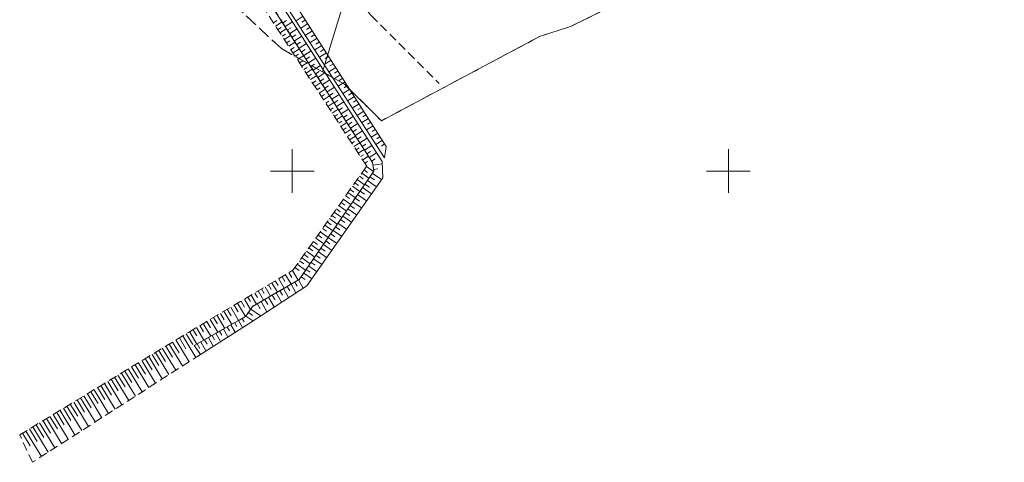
# Model space of a CAD drawing. Extents: x 7503703 to 7518012, y 5690450 to 5705715.
# Tile 16 of 50: x 7512569 to 7512682, y 5696667 to 5696717. Entities that reach past the tile are written whole.
import ezdxf

# ---------------------------------------------------------------- set-up
doc = ezdxf.new("R2010")
doc.units = 0
for name, pattern in [('PRZER1-1', [1, 0.5, -0.5]), ('PRZER2-1', [1.5, 1, -0.5]), ('PRZER3-1', [2, 1.5, -0.5])]:
    doc.linetypes.add(name, pattern=pattern)
doc.layers.get('0').update_dxf_attribs({"linetype": 'CONTINUOUS'})
for name, color, linetype, lineweight in [('EGDE', 7, 'CONTINUOUS', 18), ('EGPG', 7, 'CONTINUOUS', 18), ('OTKC', 7, 'CONTINUOUS', 18), ('OTRK', 7, 'CONTINUOUS', 18), ('OTRU', 7, 'CONTINUOUS', 18), ('Ramka sekcyjna', 7, 'CONTINUOUS', 18)]:
    doc.layers.add(name, color=color, linetype=linetype, lineweight=lineweight)
doc.layers.add('EGUG', color=96, linetype='CONTINUOUS', lineweight=18, true_color=0x008000)
doc.layers.add('GESKLU', color=96, linetype='CONTINUOUS', lineweight=18, true_color=0x008000)

# ---------------------------------------------------------------- blocks, each defined once
blk = doc.blocks.new('D_GEPPGD1_2')
blk.add_hatch(color=0).paths.add_polyline_path([(0, -0.045), (0.013906, -0.042798), (0.02645, -0.036406), (0.036406, -0.02645), (0.042798, -0.013906), (0.045, 0), (0.042798, 0.013906), (0.036406, 0.02645), (0.02645, 0.036406), (0.013906, 0.042798), (0, 0.045), (-0.013906, 0.042798), (-0.02645, 0.036406), (-0.036406, 0.02645), (-0.042798, 0.013906), (-0.045, 0), (-0.042798, -0.013906), (-0.036406, -0.02645), (-0.02645, -0.036406), (-0.013906, -0.042798)])

msp = doc.modelspace()

# ---------------------------------------------------------------- linework, layer by layer
at = {"layer": 'EGDE', "color": 7, "linetype": 'Continuous', "lineweight": 18, "elevation": 10.22}
msp.add_lwpolyline([(7512643, 5696725.87), (7512678.62, 5696846.24), (7512681.65, 5696856.37), (7512632.5, 5696809.03), (7512611.09, 5696736.37), (7512603.48, 5696711.37), (7512605.99, 5696709.95), (7512610.22, 5696705.77), (7512628.36, 5696715.42), (7512631.91, 5696716.57), (7512641.51, 5696721.31)], close=True, dxfattribs=at)
at = {"layer": 'EGUG', "color": 96, "linetype": 'PRZER1-1', "lineweight": 18, "true_color": 0x008000, "elevation": 10.08}
msp.add_lwpolyline([(7512641.51, 5696721.31), (7512631.91, 5696716.57), (7512628.36, 5696715.42), (7512610.22, 5696705.77), (7512605.99, 5696709.95), (7512603.48, 5696711.37), (7512598.75, 5696714.04), (7512589.3, 5696722.8)], dxfattribs=at)
at = {"layer": 'GESKLU', "color": 96, "linetype": 'PRZER3-1', "lineweight": 18, "true_color": 0x008000, "elevation": 10.06}
msp.add_lwpolyline([(7512641.51, 5696721.31), (7512631.91, 5696716.57), (7512628.36, 5696715.42), (7512610.22, 5696705.77), (7512605.99, 5696709.95), (7512603.48, 5696711.37), (7512598.75, 5696714.04), (7512589.3, 5696722.8)], dxfattribs=at)
at = {"layer": 'OTKC', "color": 7, "linetype": 'PRZER2-1', "lineweight": 18, "elevation": 10.18}
msp.add_lwpolyline([(7512667.1, 5696834.17), (7512638.18, 5696805.03), (7512622.67, 5696789.4), (7512609.01, 5696775.68), (7512597.38, 5696764), (7512595.36, 5696762), (7512589.02, 5696755.55), (7512587.75, 5696754.01), (7512586.79, 5696752.23), (7512586.07, 5696750.55), (7512585.64, 5696748.95), (7512585.41, 5696747.44), (7512585.45, 5696745.45), (7512585.71, 5696743.46), (7512586.25, 5696741.53), (7512587.13, 5696739.72), (7512588.11, 5696738.19), (7512589.54, 5696736.53), (7512601.24, 5696725.6), (7512609.05, 5696717.83), (7512616.84, 5696710.04)], dxfattribs=at)
at = {"layer": 'OTRK', "color": 7, "linetype": 'PRZER2-1', "lineweight": 18, "elevation": 10.06}
msp.add_lwpolyline([(7512597.01, 5696719.95), (7512609.18, 5696701), (7512609.34, 5696699.99), (7512600.8, 5696687.57), (7512595.45, 5696684.5), (7512594.65, 5696683.33), (7512588.75, 5696680), (7512589.48, 5696679), (7512570.19, 5696666.63), (7512568.74, 5696669.77), (7512588.09, 5696681.52), (7512600.08, 5696688.64), (7512608.53, 5696700.57), (7512596.2, 5696719.51)], dxfattribs=at)
at = {"layer": 'OTRK', "color": 7, "linetype": 'Continuous', "lineweight": 18, "elevation": 10.06}
for points in [[(7512597.84, 5696716.99), (7512598.22, 5696717.24)], [(7512598.09, 5696716.61), (7512598.84, 5696717.1)], [(7512598.34, 5696716.22), (7512598.71, 5696716.47)], [(7512598.59, 5696715.84), (7512599.34, 5696716.33)], [(7512598.84, 5696715.46), (7512599.21, 5696715.7)], [(7512599.09, 5696715.07), (7512599.83, 5696715.56)], [(7512599.34, 5696714.69), (7512599.71, 5696714.93)], [(7512599.59, 5696714.31), (7512600.32, 5696714.79)], [(7512599.84, 5696713.93), (7512600.2, 5696714.16)], [(7512600.09, 5696713.54), (7512600.82, 5696714.02)], [(7512600.33, 5696713.16), (7512600.7, 5696713.4)], [(7512600.58, 5696712.78), (7512601.31, 5696713.25)], [(7512600.83, 5696712.39), (7512601.2, 5696712.63)], [(7512601.08, 5696712.01), (7512601.81, 5696712.48)], [(7512601.33, 5696711.63), (7512601.69, 5696711.86)], [(7512601.58, 5696711.24), (7512602.3, 5696711.71)], [(7512601.83, 5696710.86), (7512602.19, 5696711.09)], [(7512602.08, 5696710.48), (7512602.8, 5696710.94)], [(7512602.33, 5696710.09), (7512602.69, 5696710.33)], [(7512602.58, 5696709.71), (7512603.29, 5696710.17)], [(7512602.83, 5696709.33), (7512603.18, 5696709.56)], [(7512603.08, 5696708.94), (7512603.78, 5696709.4)], [(7512603.33, 5696708.56), (7512603.68, 5696708.79)], [(7512603.58, 5696708.18), (7512604.28, 5696708.63)], [(7512603.83, 5696707.79), (7512604.18, 5696708.02)], [(7512604.08, 5696707.41), (7512604.77, 5696707.86)], [(7512604.33, 5696707.03), (7512604.67, 5696707.25)], [(7512604.57, 5696706.65), (7512605.27, 5696707.09)], [(7512604.82, 5696706.26), (7512605.17, 5696706.49)], [(7512605.07, 5696705.88), (7512605.76, 5696706.33)], [(7512605.32, 5696705.5), (7512605.67, 5696705.72)], [(7512605.57, 5696705.11), (7512606.25, 5696705.56)], [(7512605.82, 5696704.73), (7512606.16, 5696704.95)], [(7512606.07, 5696704.35), (7512606.75, 5696704.79)], [(7512606.32, 5696703.96), (7512606.66, 5696704.18)], [(7512606.57, 5696703.58), (7512607.24, 5696704.02)], [(7512606.82, 5696703.2), (7512607.15, 5696703.41)], [(7512607.07, 5696702.81), (7512607.74, 5696703.25)], [(7512607.32, 5696702.43), (7512607.65, 5696702.65)], [(7512607.57, 5696702.05), (7512608.23, 5696702.48)], [(7512607.82, 5696701.66), (7512608.15, 5696701.88)], [(7512608.07, 5696701.28), (7512608.72, 5696701.71)], [(7512608.23, 5696700.14), (7512608.64, 5696699.85)], [(7512608.32, 5696700.9), (7512608.64, 5696701.11)], [(7512608.49, 5696700.52), (7512609.31, 5696699.94)], [(7512607.43, 5696699.02), (7512608.27, 5696698.43)], [(7512607.7, 5696699.4), (7512608.11, 5696699.1)], [(7512607.96, 5696699.77), (7512608.79, 5696699.19)], [(7512606.64, 5696697.9), (7512607.07, 5696697.6)], [(7512606.91, 5696698.28), (7512607.75, 5696697.68)], [(7512607.17, 5696698.65), (7512607.59, 5696698.35)], [(7512605.85, 5696696.79), (7512606.71, 5696696.17)], [(7512606.11, 5696697.16), (7512606.54, 5696696.85)], [(7512606.38, 5696697.53), (7512607.23, 5696696.93)], [(7512605.06, 5696695.67), (7512605.5, 5696695.35)], [(7512605.32, 5696696.04), (7512606.2, 5696695.42)], [(7512605.59, 5696696.41), (7512606.02, 5696696.1)], [(7512604.26, 5696694.55), (7512605.16, 5696693.91)], [(7512604.53, 5696694.92), (7512604.97, 5696694.6)], [(7512604.79, 5696695.29), (7512605.68, 5696694.67)], [(7512603.47, 5696693.43), (7512603.93, 5696693.1)], [(7512603.74, 5696693.8), (7512604.64, 5696693.16)], [(7512604, 5696694.17), (7512604.45, 5696693.85)], [(7512602.68, 5696692.31), (7512603.61, 5696691.65)], [(7512602.94, 5696692.68), (7512603.4, 5696692.35)], [(7512603.21, 5696693.05), (7512604.12, 5696692.4)], [(7512601.89, 5696691.19), (7512602.36, 5696690.86)], [(7512602.15, 5696691.56), (7512603.09, 5696690.9)], [(7512602.41, 5696691.94), (7512602.88, 5696691.6)], [(7512601.09, 5696690.07), (7512602.05, 5696689.39)], [(7512601.36, 5696690.44), (7512601.83, 5696690.11)], [(7512601.62, 5696690.82), (7512602.57, 5696690.14)], [(7512600.3, 5696688.95), (7512600.79, 5696688.61)], [(7512600.56, 5696689.32), (7512601.53, 5696688.64)], [(7512600.83, 5696689.7), (7512601.31, 5696689.36)], [(7512598.83, 5696687.9), (7512599.16, 5696687.36)], [(7512599.23, 5696688.13), (7512599.88, 5696687.04)], [(7512599.62, 5696688.37), (7512599.95, 5696687.82)], [(7512600.01, 5696688.6), (7512600.67, 5696687.5)], [(7512596.87, 5696686.73), (7512597.5, 5696685.68)], [(7512597.26, 5696686.97), (7512597.58, 5696686.43)], [(7512597.66, 5696687.2), (7512598.29, 5696686.13)], [(7512598.05, 5696687.43), (7512598.37, 5696686.9)], [(7512598.44, 5696687.67), (7512599.08, 5696686.59)], [(7512594.9, 5696685.57), (7512595.21, 5696685.05)], [(7512595.3, 5696685.8), (7512595.91, 5696684.76)], [(7512595.69, 5696686.03), (7512596, 5696685.51)], [(7512596.08, 5696686.27), (7512596.7, 5696685.22)], [(7512596.48, 5696686.5), (7512596.79, 5696685.97)], [(7512592.94, 5696684.4), (7512593.84, 5696682.87)], [(7512593.33, 5696684.63), (7512593.79, 5696683.87)], [(7512593.72, 5696684.87), (7512594.64, 5696683.32)], [(7512594.12, 5696685.1), (7512594.52, 5696684.42)], [(7512594.51, 5696685.33), (7512595.21, 5696684.15)], [(7512590.97, 5696683.23), (7512591.41, 5696682.49)], [(7512591.37, 5696683.47), (7512592.25, 5696681.98)], [(7512591.76, 5696683.7), (7512592.2, 5696682.95)], [(7512592.15, 5696683.93), (7512593.05, 5696682.43)], [(7512592.55, 5696684.17), (7512593, 5696683.41)], [(7512589.4, 5696682.3), (7512589.83, 5696681.57)], [(7512589.79, 5696682.53), (7512590.66, 5696681.08)], [(7512590.19, 5696682.77), (7512590.62, 5696682.03)], [(7512590.58, 5696683), (7512591.45, 5696681.53)], [(7512587.44, 5696681.12), (7512588.94, 5696678.65)], [(7512587.83, 5696681.36), (7512588.58, 5696680.13)], [(7512588.22, 5696681.6), (7512589.06, 5696680.18)], [(7512588.61, 5696681.83), (7512589.04, 5696681.12)], [(7512589.01, 5696682.06), (7512589.86, 5696680.63)], [(7512585.48, 5696679.94), (7512586.25, 5696678.68)], [(7512585.88, 5696680.18), (7512587.4, 5696677.67)], [(7512586.27, 5696680.41), (7512587.03, 5696679.16)], [(7512586.66, 5696680.65), (7512588.17, 5696678.16)], [(7512587.05, 5696680.89), (7512587.8, 5696679.65)], [(7512583.53, 5696678.75), (7512585.09, 5696676.18)], [(7512583.92, 5696678.99), (7512584.7, 5696677.71)], [(7512584.31, 5696679.23), (7512585.86, 5696676.68)], [(7512584.7, 5696679.46), (7512585.47, 5696678.19)], [(7512585.09, 5696679.7), (7512586.63, 5696677.17)], [(7512581.58, 5696677.57), (7512582.37, 5696676.26)], [(7512581.97, 5696677.8), (7512583.55, 5696675.2)], [(7512582.36, 5696678.04), (7512583.15, 5696676.74)], [(7512582.75, 5696678.28), (7512584.32, 5696675.69)], [(7512583.14, 5696678.51), (7512583.92, 5696677.23)], [(7512580.01, 5696676.62), (7512580.82, 5696675.29)], [(7512580.4, 5696676.85), (7512582.01, 5696674.21)], [(7512580.8, 5696677.09), (7512581.6, 5696675.77)], [(7512581.19, 5696677.33), (7512582.78, 5696674.7)], [(7512578.06, 5696675.43), (7512579.7, 5696672.73)], [(7512578.45, 5696675.67), (7512579.27, 5696674.32)], [(7512578.84, 5696675.9), (7512580.47, 5696673.22)], [(7512579.23, 5696676.14), (7512580.04, 5696674.81)], [(7512579.62, 5696676.38), (7512581.24, 5696673.72)], [(7512576.11, 5696674.24), (7512576.94, 5696672.87)], [(7512576.5, 5696674.48), (7512578.16, 5696671.74)], [(7512576.89, 5696674.72), (7512577.72, 5696673.35)], [(7512577.28, 5696674.95), (7512578.93, 5696672.23)], [(7512577.67, 5696675.19), (7512578.49, 5696673.84)], [(7512574.15, 5696673.06), (7512575.85, 5696670.26)], [(7512574.54, 5696673.29), (7512575.39, 5696671.9)], [(7512574.93, 5696673.53), (7512576.62, 5696670.75)], [(7512575.32, 5696673.77), (7512576.16, 5696672.38)], [(7512575.72, 5696674.01), (7512577.39, 5696671.25)], [(7512572.59, 5696672.11), (7512574.31, 5696669.27)], [(7512572.98, 5696672.34), (7512573.84, 5696670.93)], [(7512573.37, 5696672.58), (7512575.08, 5696669.77)], [(7512573.76, 5696672.82), (7512574.61, 5696671.42)], [(7512570.63, 5696670.92), (7512571.51, 5696669.48)], [(7512571.03, 5696671.16), (7512572.77, 5696668.28)], [(7512571.42, 5696671.4), (7512572.29, 5696669.96)], [(7512571.81, 5696671.63), (7512573.54, 5696668.78)], [(7512572.2, 5696671.87), (7512573.06, 5696670.45)], [(7512569.07, 5696669.97), (7512569.96, 5696668.51)], [(7512569.46, 5696670.21), (7512571.23, 5696667.3)], [(7512569.85, 5696670.45), (7512570.73, 5696669)], [(7512570.24, 5696670.68), (7512572, 5696667.79)]]:
    msp.add_lwpolyline(points, dxfattribs=at)
at = {"layer": 'OTRU', "color": 7, "linetype": 'Continuous', "lineweight": 18, "elevation": 10.06}
for points in [[(7512598.72, 5696719.87), (7512610.56, 5696701.51), (7512610.78, 5696702.82), (7512599.37, 5696720.65)], [(7512598.4, 5696719.63), (7512610.3, 5696701.09), (7512610.38, 5696699.23), (7512601.65, 5696686.87), (7512595.16, 5696682.62), (7512589.48, 5696679), (7512588.75, 5696680), (7512594.65, 5696683.33), (7512595.45, 5696684.5), (7512600.8, 5696687.57), (7512609.34, 5696699.99), (7512609.18, 5696701), (7512597.01, 5696719.95)], [(7512598.9, 5696717), (7512599.32, 5696717.27)], [(7512599.17, 5696716.58), (7512600.01, 5696717.12)], [(7512601.23, 5696717.74), (7512600.43, 5696717.22)], [(7512601.5, 5696717.32), (7512601.1, 5696717.07)], [(7512599.44, 5696716.17), (7512599.86, 5696716.43)], [(7512599.71, 5696715.75), (7512600.55, 5696716.29)], [(7512601.77, 5696716.9), (7512600.96, 5696716.39)], [(7512602.3, 5696716.07), (7512601.5, 5696715.56)], [(7512602.03, 5696716.49), (7512601.63, 5696716.23)], [(7512599.98, 5696715.33), (7512600.4, 5696715.6)], [(7512600.24, 5696714.91), (7512601.08, 5696715.45)], [(7512602.84, 5696715.23), (7512602.04, 5696714.72)], [(7512602.57, 5696715.65), (7512602.17, 5696715.4)], [(7512600.51, 5696714.5), (7512600.93, 5696714.77)], [(7512600.78, 5696714.08), (7512601.62, 5696714.62)], [(7512601.05, 5696713.66), (7512601.47, 5696713.93)], [(7512601.32, 5696713.25), (7512602.15, 5696713.78)], [(7512603.37, 5696714.4), (7512602.58, 5696713.89)], [(7512603.1, 5696714.81), (7512602.71, 5696714.56)], [(7512603.64, 5696713.98), (7512603.24, 5696713.72)], [(7512601.58, 5696712.83), (7512602, 5696713.1)], [(7512601.85, 5696712.41), (7512602.69, 5696712.95)], [(7512603.91, 5696713.56), (7512603.12, 5696713.05)], [(7512604.44, 5696712.72), (7512603.65, 5696712.22)], [(7512604.17, 5696713.14), (7512603.78, 5696712.89)], [(7512602.12, 5696711.99), (7512602.54, 5696712.26)], [(7512602.39, 5696711.58), (7512603.22, 5696712.11)], [(7512604.98, 5696711.89), (7512604.19, 5696711.39)], [(7512604.71, 5696712.31), (7512604.32, 5696712.05)], [(7512605.24, 5696711.47), (7512604.85, 5696711.22)], [(7512602.66, 5696711.16), (7512603.07, 5696711.43)], [(7512602.92, 5696710.74), (7512603.76, 5696711.28)], [(7512603.19, 5696710.32), (7512603.61, 5696710.59)], [(7512603.46, 5696709.91), (7512604.3, 5696710.44)], [(7512605.51, 5696711.05), (7512604.73, 5696710.55)], [(7512605.78, 5696710.63), (7512605.39, 5696710.38)], [(7512603.73, 5696709.49), (7512604.15, 5696709.76)], [(7512604, 5696709.07), (7512604.83, 5696709.61)], [(7512606.05, 5696710.22), (7512605.27, 5696709.72)], [(7512606.58, 5696709.38), (7512605.8, 5696708.88)], [(7512606.31, 5696709.8), (7512605.93, 5696709.55)], [(7512604.26, 5696708.66), (7512604.68, 5696708.92)], [(7512604.53, 5696708.24), (7512605.37, 5696708.78)], [(7512604.8, 5696707.82), (7512605.22, 5696708.09)], [(7512607.12, 5696708.54), (7512606.34, 5696708.05)], [(7512606.85, 5696708.96), (7512606.46, 5696708.71)], [(7512607.38, 5696708.13), (7512607, 5696707.88)], [(7512605.07, 5696707.4), (7512605.9, 5696707.94)], [(7512605.34, 5696706.99), (7512605.75, 5696707.25)], [(7512605.6, 5696706.57), (7512606.44, 5696707.11)], [(7512607.65, 5696707.71), (7512606.88, 5696707.22)], [(7512607.92, 5696707.29), (7512607.53, 5696707.04)], [(7512605.87, 5696706.15), (7512606.29, 5696706.42)], [(7512606.14, 5696705.73), (7512606.97, 5696706.27)], [(7512608.19, 5696706.87), (7512607.42, 5696706.38)], [(7512608.72, 5696706.04), (7512607.96, 5696705.55)], [(7512608.45, 5696706.45), (7512608.07, 5696706.21)], [(7512606.41, 5696705.32), (7512606.82, 5696705.59)], [(7512606.68, 5696704.9), (7512607.51, 5696705.44)], [(7512606.94, 5696704.48), (7512607.36, 5696704.75)], [(7512609.26, 5696705.2), (7512608.49, 5696704.71)], [(7512608.99, 5696705.62), (7512608.61, 5696705.37)], [(7512609.52, 5696704.78), (7512609.14, 5696704.54)], [(7512607.21, 5696704.07), (7512608.05, 5696704.6)], [(7512607.48, 5696703.65), (7512607.9, 5696703.92)], [(7512607.75, 5696703.23), (7512608.58, 5696703.77)], [(7512609.79, 5696704.36), (7512609.03, 5696703.88)], [(7512610.33, 5696703.53), (7512609.57, 5696703.04)], [(7512610.06, 5696703.95), (7512609.68, 5696703.7)], [(7512608.01, 5696702.81), (7512608.43, 5696703.08)], [(7512608.28, 5696702.4), (7512609.12, 5696702.93)], [(7512610.59, 5696703.11), (7512610.22, 5696702.87)], [(7512608.55, 5696701.98), (7512608.97, 5696702.25)], [(7512608.82, 5696701.56), (7512609.65, 5696702.1)], [(7512609.09, 5696701.15), (7512609.5, 5696701.41)], [(7512609.23, 5696700.68), (7512610.31, 5696700.85)], [(7512609.31, 5696700.19), (7512609.82, 5696700.27)], [(7512608.89, 5696699.34), (7512609.42, 5696698.98)], [(7512609.17, 5696699.75), (7512610.23, 5696699.02)], [(7512608.05, 5696698.11), (7512609.09, 5696697.4)], [(7512608.33, 5696698.52), (7512608.85, 5696698.16)], [(7512608.61, 5696698.93), (7512609.66, 5696698.21)], [(7512607.21, 5696696.89), (7512607.72, 5696696.54)], [(7512607.49, 5696697.3), (7512608.52, 5696696.59)], [(7512607.77, 5696697.71), (7512608.29, 5696697.35)], [(7512606.36, 5696695.66), (7512607.37, 5696694.97)], [(7512606.65, 5696696.07), (7512607.15, 5696695.72)], [(7512606.93, 5696696.48), (7512607.94, 5696695.78)], [(7512605.8, 5696694.85), (7512606.8, 5696694.16)], [(7512606.08, 5696695.25), (7512606.58, 5696694.91)], [(7512604.96, 5696693.62), (7512605.45, 5696693.28)], [(7512605.24, 5696694.03), (7512606.23, 5696693.35)], [(7512605.52, 5696694.44), (7512606.02, 5696694.1)], [(7512604.12, 5696692.39), (7512605.08, 5696691.73)], [(7512604.4, 5696692.8), (7512604.88, 5696692.47)], [(7512604.68, 5696693.21), (7512605.66, 5696692.54)], [(7512603.27, 5696691.17), (7512603.75, 5696690.84)], [(7512603.56, 5696691.58), (7512604.51, 5696690.92)], [(7512603.84, 5696691.99), (7512604.32, 5696691.66)], [(7512602.71, 5696690.35), (7512603.18, 5696690.03)], [(7512602.99, 5696690.76), (7512603.94, 5696690.11)], [(7512601.87, 5696689.13), (7512602.79, 5696688.49)], [(7512602.15, 5696689.53), (7512602.62, 5696689.21)], [(7512602.43, 5696689.94), (7512603.37, 5696689.3)], [(7512601.03, 5696687.9), (7512601.48, 5696687.59)], [(7512601.31, 5696688.31), (7512602.22, 5696687.68)], [(7512601.59, 5696688.72), (7512602.05, 5696688.4)], [(7512599.43, 5696686.78), (7512599.71, 5696686.28)], [(7512599.86, 5696687.03), (7512600.41, 5696686.06)], [(7512600.29, 5696687.28), (7512600.56, 5696686.8)], [(7512600.72, 5696687.52), (7512601.24, 5696686.6)], [(7512597.28, 5696685.55), (7512597.92, 5696684.43)], [(7512597.71, 5696685.79), (7512598.02, 5696685.25)], [(7512598.14, 5696686.04), (7512598.75, 5696684.97)], [(7512598.57, 5696686.29), (7512598.87, 5696685.77)], [(7512599, 5696686.54), (7512599.58, 5696685.52)], [(7512595.99, 5696684.81), (7512596.33, 5696684.21)], [(7512596.42, 5696685.05), (7512597.09, 5696683.88)], [(7512596.85, 5696685.3), (7512597.18, 5696684.73)], [(7512594.68, 5696683.37), (7512595.48, 5696682.83)], [(7512594.96, 5696683.78), (7512595.44, 5696683.45)], [(7512595.24, 5696684.19), (7512596.37, 5696683.42)], [(7512592.54, 5696682.14), (7512592.78, 5696681.7)], [(7512592.97, 5696682.38), (7512593.45, 5696681.53)], [(7512593.4, 5696682.62), (7512593.63, 5696682.21)], [(7512593.83, 5696682.87), (7512594.29, 5696682.06)], [(7512594.26, 5696683.11), (7512594.48, 5696682.72)], [(7512590.81, 5696681.16), (7512591.08, 5696680.68)], [(7512591.24, 5696681.41), (7512591.77, 5696680.46)], [(7512591.67, 5696681.65), (7512591.93, 5696681.19)], [(7512592.1, 5696681.89), (7512592.61, 5696681)], [(7512589.08, 5696680.19), (7512589.38, 5696679.66)], [(7512589.51, 5696680.43), (7512590.1, 5696679.39)], [(7512589.95, 5696680.67), (7512590.23, 5696680.17)], [(7512590.38, 5696680.92), (7512590.94, 5696679.93)]]:
    msp.add_lwpolyline(points, dxfattribs=at)
at = {"layer": 'Ramka sekcyjna', "color": 7, "linetype": 'Continuous', "lineweight": 18, "elevation": 100, "flags": 128}
for points in [[(7512600, 5696697.5), (7512600, 5696702.5)], [(7512650, 5696697.5), (7512650, 5696702.5)], [(7512602.5, 5696700), (7512597.5, 5696700)], [(7512652.5, 5696700), (7512647.5, 5696700)]]:
    msp.add_lwpolyline(points, dxfattribs=at)

# ---------------------------------------------------------------- block references
at = {"layer": 'EGPG', "color": 7, "linetype": 'Continuous', "lineweight": 18}
for p in [(7512631.91, 5696716.57, 10.24), (7512628.36, 5696715.42, 10.24), (7512598.75, 5696714.04, 10.24), (7512603.48, 5696711.37, 10.24), (7512605.99, 5696709.95, 10.24), (7512610.22, 5696705.77, 10.24)]:
    msp.add_blockref('D_GEPPGD1_2', p, dxfattribs=at)

doc.saveas('drawing.dxf')
